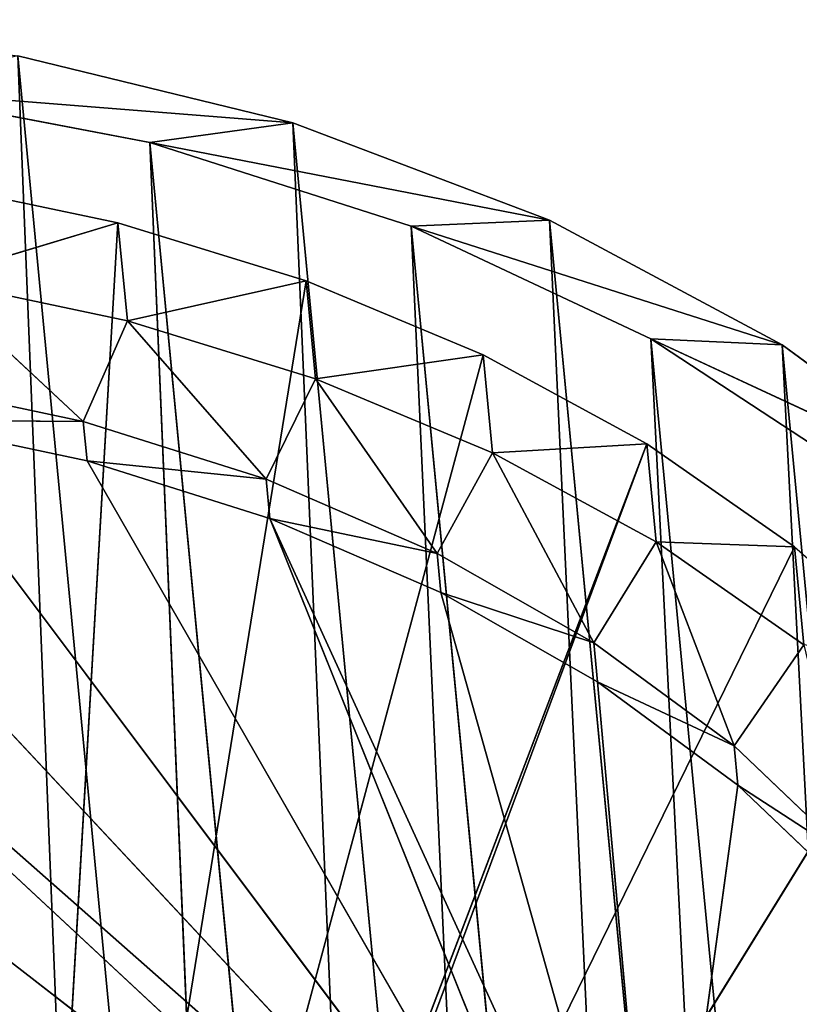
# Model space of a CAD drawing. Extents: x -3 to 171, y 0 to 111.
# Tile 255 of 256: x 35 to 45, y 97 to 111. Entities that reach past the tile are written whole.
import ezdxf

# ---------------------------------------------------------------- set-up
doc = ezdxf.new("R2010")
doc.units = 0
doc.header["$LTSCALE"] = 25.4
doc.layers.get('0').update_dxf_attribs({"color": 13, "linetype": 'CONTINUOUS'})

# ---------------------------------------------------------------- blocks, each defined once
blk = doc.blocks.new('MONO-II-BRASS-7782_STL')
at = {"color": 44}
for p, q in [((75.451, 156.81, 40.768), (5.997, 78.009, 37.994)), ((75.451, 156.81, 40.768), (5.997, 78.009, 37.994)), ((75.941, 156.036, 44.677), (5.997, 78.009, 37.994)), ((75.941, 156.036, 44.677), (5.997, 78.009, 37.994)), ((75.941, 156.036, 44.677), (6.912, 76.868, 41.733)), ((75.941, 156.036, 44.677), (6.912, 76.868, 41.733)), ((7.177, 76.798, 39.788), (76.4, 155.793, 42.699)), ((7.177, 76.798, 39.788), (76.4, 155.793, 42.699)), ((76.855, 154.896, 48.416), (6.912, 76.868, 41.733)), ((76.855, 154.896, 48.416), (6.912, 76.868, 41.733)), ((7.177, 76.798, 39.788), (77.12, 154.825, 46.472)), ((7.177, 76.798, 39.788), (77.12, 154.825, 46.472)), ((76.855, 154.896, 48.416), (8.232, 75.386, 45.223)), ((76.855, 154.896, 48.416), (8.232, 75.386, 45.223)), ((8.315, 75.472, 43.343), (77.12, 154.825, 46.472)), ((8.315, 75.472, 43.343), (77.12, 154.825, 46.472)), ((8.315, 75.472, 43.343), (78.259, 153.5, 50.026)), ((8.315, 75.472, 43.343), (78.259, 153.5, 50.026)), ((9.848, 73.82, 46.6), (78.259, 153.5, 50.026)), ((9.848, 73.82, 46.6), (78.259, 153.5, 50.026)), ((78.176, 153.413, 51.906), (8.232, 75.386, 45.223)), ((78.176, 153.413, 51.906), (8.232, 75.386, 45.223)), ((78.176, 153.413, 51.906), (9.93, 73.593, 48.389)), ((78.176, 153.413, 51.906), (9.93, 73.593, 48.389)), ((9.848, 73.82, 46.6), (79.791, 151.847, 53.283)), ((9.848, 73.82, 46.6), (79.791, 151.847, 53.283)), ((79.873, 151.62, 55.072), (9.93, 73.593, 48.389)), ((79.873, 151.62, 55.072), (9.93, 73.593, 48.389)), ((6.912, 76.868, 41.733), (5.997, 78.009, 37.994)), ((6.912, 76.868, 41.733), (5.997, 78.009, 37.994)), ((6.912, 76.868, 41.733), (6.457, 77.766, 36.016)), ((6.457, 77.766, 36.016), (7.177, 76.798, 39.788)), ((6.912, 76.868, 41.733), (6.457, 77.766, 36.016)), ((6.457, 77.766, 36.016), (7.177, 76.798, 39.788)), ((8.232, 75.386, 45.223), (6.912, 76.868, 41.733)), ((6.912, 76.868, 41.733), (7.177, 76.798, 39.788)), ((6.912, 76.868, 41.733), (7.177, 76.798, 39.788)), ((8.232, 75.386, 45.223), (6.912, 76.868, 41.733)), ((8.232, 75.386, 45.223), (7.177, 76.798, 39.788)), ((7.177, 76.798, 39.788), (8.315, 75.472, 43.343)), ((8.232, 75.386, 45.223), (7.177, 76.798, 39.788)), ((7.177, 76.798, 39.788), (8.315, 75.472, 43.343)), ((8.232, 75.386, 45.223), (8.315, 75.472, 43.343)), ((8.232, 75.386, 45.223), (8.315, 75.472, 43.343)), ((9.93, 73.593, 48.389), (8.315, 75.472, 43.343)), ((8.315, 75.472, 43.343), (9.848, 73.82, 46.6)), ((9.93, 73.593, 48.389), (8.315, 75.472, 43.343)), ((8.315, 75.472, 43.343), (9.848, 73.82, 46.6)), ((9.93, 73.593, 48.389), (8.232, 75.386, 45.223)), ((9.93, 73.593, 48.389), (8.232, 75.386, 45.223)), ((11.968, 71.528, 51.163), (9.848, 73.82, 46.6)), ((9.848, 73.82, 46.6), (11.739, 71.877, 49.487)), ((11.968, 71.528, 51.163), (9.848, 73.82, 46.6)), ((9.93, 73.593, 48.389), (9.848, 73.82, 46.6)), ((9.93, 73.593, 48.389), (9.848, 73.82, 46.6)), ((9.848, 73.82, 46.6), (11.739, 71.877, 49.487)), ((11.968, 71.528, 51.163), (9.93, 73.593, 48.389)), ((11.968, 71.528, 51.163), (9.93, 73.593, 48.389))]:
    blk.add_line(p, q, dxfattribs=at)
at = {"color": 18}
for p, q in [((10.756, 78.356, 28.121), (24.375, 64.641, 45.714)), ((10.756, 78.356, 28.121), (24.375, 64.641, 45.714)), ((10.575, 78.282, 30.878), (24.375, 64.641, 45.714)), ((10.575, 78.282, 30.878), (24.375, 64.641, 45.714)), ((10.575, 78.282, 30.878), (24.008, 64.935, 46.12)), ((10.575, 78.282, 30.878), (24.008, 64.935, 46.12)), ((9.038, 78.076, 36.801), (8.269, 75.856, 39.354)), ((9.038, 78.076, 36.801), (8.269, 75.856, 39.354)), ((9.601, 77.342, 39.482), (9.038, 78.076, 36.801)), ((9.038, 78.076, 36.801), (10.972, 76.165, 38.882)), ((9.038, 78.076, 36.801), (10.972, 76.165, 38.882)), ((9.601, 77.342, 39.482), (9.038, 78.076, 36.801)), ((10.641, 77.988, 33.625), (24.008, 64.935, 46.12)), ((10.641, 77.988, 33.625), (24.008, 64.935, 46.12)), ((10.972, 76.165, 38.882), (10.952, 77.478, 36.323)), ((10.972, 76.165, 38.882), (10.952, 77.478, 36.323)), ((11.505, 76.759, 38.933), (10.952, 77.478, 36.323)), ((11.505, 76.759, 38.933), (10.952, 77.478, 36.323)), ((24.008, 64.935, 46.12), (10.952, 77.478, 36.323)), ((24.008, 64.935, 46.12), (10.952, 77.478, 36.323)), ((9.601, 77.342, 39.482), (8.269, 75.856, 39.354)), ((9.601, 77.342, 39.482), (8.269, 75.856, 39.354)), ((9.601, 77.342, 39.482), (9.058, 74.929, 41.915)), ((9.601, 77.342, 39.482), (9.058, 74.929, 41.915)), ((10.391, 76.415, 42.042), (9.601, 77.342, 39.482)), ((9.601, 77.342, 39.482), (10.972, 76.165, 38.882)), ((9.601, 77.342, 39.482), (10.972, 76.165, 38.882)), ((9.601, 77.342, 39.482), (11.757, 75.248, 41.368)), ((9.601, 77.342, 39.482), (11.757, 75.248, 41.368)), ((10.391, 76.415, 42.042), (9.601, 77.342, 39.482)), ((10.419, 76.883, 36.272), (10.972, 76.165, 38.882)), ((10.419, 76.883, 36.272), (10.972, 76.165, 38.882)), ((10.972, 76.165, 38.882), (11.505, 76.759, 38.933)), ((10.972, 76.165, 38.882), (11.505, 76.759, 38.933)), ((11.757, 75.248, 41.368), (11.505, 76.759, 38.933)), ((11.757, 75.248, 41.368), (11.505, 76.759, 38.933)), ((12.29, 75.842, 41.419), (11.505, 76.759, 38.933)), ((11.505, 76.759, 38.933), (24.008, 64.935, 46.12)), ((11.505, 76.759, 38.933), (24.008, 64.935, 46.12)), ((12.29, 75.842, 41.419), (11.505, 76.759, 38.933)), ((7.706, 76.59, 36.674), (8.269, 75.856, 39.354)), ((7.706, 76.59, 36.674), (8.269, 75.856, 39.354)), ((10.391, 76.415, 42.042), (9.058, 74.929, 41.915)), ((10.391, 76.415, 42.042), (9.058, 74.929, 41.915)), ((10.391, 76.415, 42.042), (10.065, 73.82, 44.322)), ((10.391, 76.415, 42.042), (10.065, 73.82, 44.322)), ((11.397, 75.306, 44.45), (10.391, 76.415, 42.042)), ((10.391, 76.415, 42.042), (11.757, 75.248, 41.368)), ((10.391, 76.415, 42.042), (11.757, 75.248, 41.368)), ((10.391, 76.415, 42.042), (12.765, 74.145, 43.694)), ((10.391, 76.415, 42.042), (12.765, 74.145, 43.694)), ((11.397, 75.306, 44.45), (10.391, 76.415, 42.042)), ((10.972, 76.165, 38.882), (11.757, 75.248, 41.368)), ((10.972, 76.165, 38.882), (11.757, 75.248, 41.368)), ((8.269, 75.856, 39.354), (9.058, 74.929, 41.915)), ((8.269, 75.856, 39.354), (9.058, 74.929, 41.915)), ((8.269, 75.856, 39.354), (34.143, 52.791, 37.847)), ((8.269, 75.856, 39.354), (34.143, 52.791, 37.847)), ((11.757, 75.248, 41.368), (12.29, 75.842, 41.419)), ((11.757, 75.248, 41.368), (12.29, 75.842, 41.419)), ((12.765, 74.145, 43.694), (12.29, 75.842, 41.419)), ((12.765, 74.145, 43.694), (12.29, 75.842, 41.419)), ((13.298, 74.74, 43.745), (12.29, 75.842, 41.419)), ((12.29, 75.842, 41.419), (24.008, 64.935, 46.12)), ((12.29, 75.842, 41.419), (24.008, 64.935, 46.12)), ((12.29, 75.842, 41.419), (23.832, 65.043, 46.706)), ((12.29, 75.842, 41.419), (23.832, 65.043, 46.706)), ((13.298, 74.74, 43.745), (12.29, 75.842, 41.419)), ((11.397, 75.306, 44.45), (10.065, 73.82, 44.322)), ((11.397, 75.306, 44.45), (10.065, 73.82, 44.322)), ((11.397, 75.306, 44.45), (11.276, 72.544, 46.546)), ((11.397, 75.306, 44.45), (11.276, 72.544, 46.546)), ((12.608, 74.03, 46.673), (11.397, 75.306, 44.45)), ((11.397, 75.306, 44.45), (12.765, 74.145, 43.694)), ((11.397, 75.306, 44.45), (12.765, 74.145, 43.694)), ((11.397, 75.306, 44.45), (13.98, 72.874, 45.825)), ((11.397, 75.306, 44.45), (13.98, 72.874, 45.825)), ((12.608, 74.03, 46.673), (11.397, 75.306, 44.45)), ((11.757, 75.248, 41.368), (12.765, 74.145, 43.694)), ((11.757, 75.248, 41.368), (12.765, 74.145, 43.694)), ((9.058, 74.929, 41.915), (10.065, 73.82, 44.322)), ((9.058, 74.929, 41.915), (10.065, 73.82, 44.322)), ((9.058, 74.929, 41.915), (34.143, 52.791, 37.847)), ((9.058, 74.929, 41.915), (34.143, 52.791, 37.847)), ((12.765, 74.145, 43.694), (13.298, 74.74, 43.745)), ((12.765, 74.145, 43.694), (13.298, 74.74, 43.745)), ((13.98, 72.874, 45.825), (13.298, 74.74, 43.745)), ((13.98, 72.874, 45.825), (13.298, 74.74, 43.745)), ((14.513, 73.468, 45.876), (13.298, 74.74, 43.745)), ((13.298, 74.74, 43.745), (23.832, 65.043, 46.706)), ((13.298, 74.74, 43.745), (23.832, 65.043, 46.706)), ((14.513, 73.468, 45.876), (13.298, 74.74, 43.745)), ((12.765, 74.145, 43.694), (13.98, 72.874, 45.825)), ((12.765, 74.145, 43.694), (13.98, 72.874, 45.825)), ((12.608, 74.03, 46.673), (11.276, 72.544, 46.546)), ((12.608, 74.03, 46.673), (11.276, 72.544, 46.546)), ((14.008, 72.603, 48.684), (12.608, 74.03, 46.673)), ((12.608, 74.03, 46.673), (12.676, 71.117, 48.557)), ((12.608, 74.03, 46.673), (12.676, 71.117, 48.557)), ((12.608, 74.03, 46.673), (13.98, 72.874, 45.825)), ((12.608, 74.03, 46.673), (13.98, 72.874, 45.825)), ((12.608, 74.03, 46.673), (15.385, 71.451, 47.733)), ((12.608, 74.03, 46.673), (15.385, 71.451, 47.733)), ((14.008, 72.603, 48.684), (12.608, 74.03, 46.673)), ((10.065, 73.82, 44.322), (11.276, 72.544, 46.546)), ((10.065, 73.82, 44.322), (11.276, 72.544, 46.546)), ((10.065, 73.82, 44.322), (34.143, 52.791, 37.847)), ((10.065, 73.82, 44.322), (34.143, 52.791, 37.847)), ((13.98, 72.874, 45.825), (14.513, 73.468, 45.876)), ((13.98, 72.874, 45.825), (14.513, 73.468, 45.876)), ((15.385, 71.451, 47.733), (14.513, 73.468, 45.876)), ((15.385, 71.451, 47.733), (14.513, 73.468, 45.876)), ((15.918, 72.045, 47.783), (14.513, 73.468, 45.876)), ((23.832, 65.043, 46.706), (14.513, 73.468, 45.876)), ((15.918, 72.045, 47.783), (14.513, 73.468, 45.876)), ((23.832, 65.043, 46.706), (14.513, 73.468, 45.876)), ((13.98, 72.874, 45.825), (15.385, 71.451, 47.733)), ((13.98, 72.874, 45.825), (15.385, 71.451, 47.733)), ((14.008, 72.603, 48.684), (12.676, 71.117, 48.557)), ((14.008, 72.603, 48.684), (12.676, 71.117, 48.557)), ((14.008, 72.603, 48.684), (15.385, 71.451, 47.733)), ((14.008, 72.603, 48.684), (15.385, 71.451, 47.733)), ((11.276, 72.544, 46.546), (12.676, 71.117, 48.557)), ((11.276, 72.544, 46.546), (12.676, 71.117, 48.557)), ((11.276, 72.544, 46.546), (34.153, 52.765, 38.04)), ((11.276, 72.544, 46.546), (34.153, 52.765, 38.04)), ((11.276, 72.544, 46.546), (34.143, 52.791, 37.847)), ((11.276, 72.544, 46.546), (34.143, 52.791, 37.847)), ((15.385, 71.451, 47.733), (15.918, 72.045, 47.783)), ((15.385, 71.451, 47.733), (15.918, 72.045, 47.783)), ((16.96, 69.897, 49.388), (15.918, 72.045, 47.783)), ((16.96, 69.897, 49.388), (15.918, 72.045, 47.783)), ((17.493, 70.491, 49.439), (15.918, 72.045, 47.783)), ((23.832, 65.043, 46.706), (15.918, 72.045, 47.783)), ((17.493, 70.491, 49.439), (15.918, 72.045, 47.783)), ((23.832, 65.043, 46.706), (15.918, 72.045, 47.783)), ((15.385, 71.451, 47.733), (16.96, 69.897, 49.388)), ((15.385, 71.451, 47.733), (16.96, 69.897, 49.388)), ((12.676, 71.117, 48.557), (14.246, 69.558, 50.33)), ((12.676, 71.117, 48.557), (14.246, 69.558, 50.33)), ((12.676, 71.117, 48.557), (34.153, 52.765, 38.04)), ((12.676, 71.117, 48.557), (34.153, 52.765, 38.04)), ((14.246, 69.558, 50.33), (34.153, 52.765, 38.04)), ((14.246, 69.558, 50.33), (34.153, 52.765, 38.04))]:
    blk.add_line(p, q, dxfattribs=at)
at = {"color": 44}
mesh = blk.add_polyface(dxfattribs=at)
corners = [(75.396, 157.201, 36.773), (5.507, 78.783, 34.085), (75.451, 156.81, 40.768)]
mesh.append_faces([[corners[k] for k in face] for face in [(0, 1, 2)]], dxfattribs={"color": 44})
mesh = blk.add_polyface(dxfattribs=at)
corners = [(75.451, 156.81, 40.768), (5.507, 78.783, 34.085), (5.997, 78.009, 37.994)]
mesh.append_faces([[corners[k] for k in face] for face in [(0, 1, 2)]], dxfattribs={"color": 44})
mesh = blk.add_polyface(dxfattribs=at)
corners = [(75.451, 156.81, 40.768), (5.997, 78.009, 37.994), (75.941, 156.036, 44.677)]
mesh.append_faces([[corners[k] for k in face] for face in [(0, 1, 2)]], dxfattribs={"color": 44})
mesh = blk.add_polyface(dxfattribs=at)
corners = [(76.272, 156.581, 34.84), (76.116, 156.383, 38.793), (6.172, 78.356, 32.11)]
mesh.append_faces([[corners[k] for k in face] for face in [(0, 1, 2)]], dxfattribs={"color": 44})
mesh = blk.add_polyface(dxfattribs=at)
corners = [(76.116, 156.383, 38.793), (6.457, 77.766, 36.016), (6.172, 78.356, 32.11)]
mesh.append_faces([[corners[k] for k in face] for face in [(0, 1, 2)]], dxfattribs={"color": 44})
mesh = blk.add_polyface(dxfattribs=at)
corners = [(76.116, 156.383, 38.793), (76.4, 155.793, 42.699), (6.457, 77.766, 36.016)]
mesh.append_faces([[corners[k] for k in face] for face in [(0, 1, 2)]], dxfattribs={"color": 44})
mesh = blk.add_polyface(dxfattribs=at)
corners = [(75.941, 156.036, 44.677), (5.997, 78.009, 37.994), (6.912, 76.868, 41.733)]
mesh.append_faces([[corners[k] for k in face] for face in [(0, 1, 2)]], dxfattribs={"color": 44})
mesh = blk.add_polyface(dxfattribs=at)
corners = [(75.941, 156.036, 44.677), (6.912, 76.868, 41.733), (76.855, 154.896, 48.416)]
mesh.append_faces([[corners[k] for k in face] for face in [(0, 1, 2)]], dxfattribs={"color": 44})
mesh = blk.add_polyface(dxfattribs=at)
corners = [(76.4, 155.793, 42.699), (7.177, 76.798, 39.788), (6.457, 77.766, 36.016)]
mesh.append_faces([[corners[k] for k in face] for face in [(0, 1, 2)]], dxfattribs={"color": 44})
mesh = blk.add_polyface(dxfattribs=at)
corners = [(76.4, 155.793, 42.699), (77.12, 154.825, 46.472), (7.177, 76.798, 39.788)]
mesh.append_faces([[corners[k] for k in face] for face in [(0, 1, 2)]], dxfattribs={"color": 44})
mesh = blk.add_polyface(dxfattribs=at)
corners = [(76.855, 154.896, 48.416), (6.912, 76.868, 41.733), (8.232, 75.386, 45.223)]
mesh.append_faces([[corners[k] for k in face] for face in [(0, 1, 2)]], dxfattribs={"color": 44})
mesh = blk.add_polyface(dxfattribs=at)
corners = [(77.12, 154.825, 46.472), (8.315, 75.472, 43.343), (7.177, 76.798, 39.788)]
mesh.append_faces([[corners[k] for k in face] for face in [(0, 1, 2)]], dxfattribs={"color": 44})
mesh = blk.add_polyface(dxfattribs=at)
corners = [(76.855, 154.896, 48.416), (8.232, 75.386, 45.223), (78.176, 153.413, 51.906)]
mesh.append_faces([[corners[k] for k in face] for face in [(0, 1, 2)]], dxfattribs={"color": 44})
mesh = blk.add_polyface(dxfattribs=at)
corners = [(77.12, 154.825, 46.472), (78.259, 153.5, 50.026), (8.315, 75.472, 43.343)]
mesh.append_faces([[corners[k] for k in face] for face in [(0, 1, 2)]], dxfattribs={"color": 44})
mesh = blk.add_polyface(dxfattribs=at)
corners = [(78.259, 153.5, 50.026), (9.848, 73.82, 46.6), (8.315, 75.472, 43.343)]
mesh.append_faces([[corners[k] for k in face] for face in [(0, 1, 2)]], dxfattribs={"color": 44})
mesh = blk.add_polyface(dxfattribs=at)
corners = [(78.259, 153.5, 50.026), (79.791, 151.847, 53.283), (9.848, 73.82, 46.6)]
mesh.append_faces([[corners[k] for k in face] for face in [(0, 1, 2)]], dxfattribs={"color": 44})
mesh = blk.add_polyface(dxfattribs=at)
corners = [(78.176, 153.413, 51.906), (8.232, 75.386, 45.223), (9.93, 73.593, 48.389)]
mesh.append_faces([[corners[k] for k in face] for face in [(0, 1, 2)]], dxfattribs={"color": 44})
mesh = blk.add_polyface(dxfattribs=at)
corners = [(78.176, 153.413, 51.906), (9.93, 73.593, 48.389), (79.873, 151.62, 55.072)]
mesh.append_faces([[corners[k] for k in face] for face in [(0, 1, 2)]], dxfattribs={"color": 44})
mesh = blk.add_polyface(dxfattribs=at)
corners = [(79.791, 151.847, 53.283), (11.739, 71.877, 49.487), (9.848, 73.82, 46.6)]
mesh.append_faces([[corners[k] for k in face] for face in [(0, 1, 2)]], dxfattribs={"color": 44})
mesh = blk.add_polyface(dxfattribs=at)
corners = [(79.873, 151.62, 55.072), (9.93, 73.593, 48.389), (11.968, 71.528, 51.163)]
mesh.append_faces([[corners[k] for k in face] for face in [(0, 1, 2)]], dxfattribs={"color": 44})
at = {"color": 18}
mesh = blk.add_polyface(dxfattribs=at)
corners = [(24.375, 64.641, 45.714), (10.756, 78.356, 28.121), (10.575, 78.282, 30.878)]
mesh.append_faces([[corners[k] for k in face] for face in [(0, 1, 2)]], dxfattribs={"color": 18})
mesh = blk.add_polyface(dxfattribs=at)
corners = [(24.375, 64.641, 45.714), (11.181, 78.209, 25.394), (10.756, 78.356, 28.121)]
mesh.append_faces([[corners[k] for k in face] for face in [(0, 1, 2)]], dxfattribs={"color": 18})
mesh = blk.add_polyface(dxfattribs=at)
corners = [(24.008, 64.935, 46.12), (24.375, 64.641, 45.714), (10.575, 78.282, 30.878)]
mesh.append_faces([[corners[k] for k in face] for face in [(0, 1, 2)]], dxfattribs={"color": 18})
mesh = blk.add_polyface(dxfattribs=at)
corners = [(24.008, 64.935, 46.12), (10.575, 78.282, 30.878), (10.641, 77.988, 33.625)]
mesh.append_faces([[corners[k] for k in face] for face in [(0, 1, 2)]], dxfattribs={"color": 18})
mesh = blk.add_polyface(dxfattribs=at)
corners = [(24.375, 64.641, 45.714), (11.843, 77.843, 22.736), (11.181, 78.209, 25.394)]
mesh.append_faces([[corners[k] for k in face] for face in [(0, 1, 2)]], dxfattribs={"color": 18})
mesh = blk.add_polyface(dxfattribs=at)
corners = [(9.038, 78.076, 36.801), (7.706, 76.59, 36.674), (8.269, 75.856, 39.354)]
mesh.append_faces([[corners[k] for k in face] for face in [(0, 1, 2)]], dxfattribs={"color": 18})
mesh = blk.add_polyface(dxfattribs=at)
corners = [(9.038, 78.076, 36.801), (8.269, 75.856, 39.354), (9.601, 77.342, 39.482)]
mesh.append_faces([[corners[k] for k in face] for face in [(0, 1, 2)]], dxfattribs={"color": 18})
mesh = blk.add_polyface(dxfattribs=at)
corners = [(10.972, 76.165, 38.882), (10.419, 76.883, 36.272), (9.038, 78.076, 36.801)]
mesh.append_faces([[corners[k] for k in face] for face in [(0, 1, 2)]], dxfattribs={"color": 18})
mesh = blk.add_polyface(dxfattribs=at)
corners = [(9.601, 77.342, 39.482), (10.972, 76.165, 38.882), (9.038, 78.076, 36.801)]
mesh.append_faces([[corners[k] for k in face] for face in [(0, 1, 2)]], dxfattribs={"color": 18})
at = {"color": 44}
mesh = blk.add_polyface(dxfattribs=at)
corners = [(6.912, 76.868, 41.733), (5.997, 78.009, 37.994), (6.457, 77.766, 36.016)]
mesh.append_faces([[corners[k] for k in face] for face in [(0, 1, 2)]], dxfattribs={"color": 44})
at = {"color": 18}
mesh = blk.add_polyface(dxfattribs=at)
corners = [(24.008, 64.935, 46.12), (10.641, 77.988, 33.625), (10.952, 77.478, 36.323)]
mesh.append_faces([[corners[k] for k in face] for face in [(0, 1, 2)]], dxfattribs={"color": 18})
mesh = blk.add_polyface(dxfattribs=at)
corners = [(24.375, 64.641, 45.714), (12.734, 77.263, 20.185), (11.843, 77.843, 22.736)]
mesh.append_faces([[corners[k] for k in face] for face in [(0, 1, 2)]], dxfattribs={"color": 18})
at = {"color": 44}
mesh = blk.add_polyface(dxfattribs=at)
corners = [(6.912, 76.868, 41.733), (6.457, 77.766, 36.016), (7.177, 76.798, 39.788)]
mesh.append_faces([[corners[k] for k in face] for face in [(0, 1, 2)]], dxfattribs={"color": 44})
at = {"color": 18}
mesh = blk.add_polyface(dxfattribs=at)
corners = [(10.952, 77.478, 36.323), (10.419, 76.883, 36.272), (10.972, 76.165, 38.882)]
mesh.append_faces([[corners[k] for k in face] for face in [(0, 1, 2)]], dxfattribs={"color": 18})
mesh = blk.add_polyface(dxfattribs=at)
corners = [(10.952, 77.478, 36.323), (10.972, 76.165, 38.882), (11.505, 76.759, 38.933)]
mesh.append_faces([[corners[k] for k in face] for face in [(0, 1, 2)]], dxfattribs={"color": 18})
mesh = blk.add_polyface(dxfattribs=at)
corners = [(24.008, 64.935, 46.12), (10.952, 77.478, 36.323), (11.505, 76.759, 38.933)]
mesh.append_faces([[corners[k] for k in face] for face in [(0, 1, 2)]], dxfattribs={"color": 18})
mesh = blk.add_polyface(dxfattribs=at)
corners = [(9.601, 77.342, 39.482), (8.269, 75.856, 39.354), (9.058, 74.929, 41.915)]
mesh.append_faces([[corners[k] for k in face] for face in [(0, 1, 2)]], dxfattribs={"color": 18})
mesh = blk.add_polyface(dxfattribs=at)
corners = [(9.601, 77.342, 39.482), (9.058, 74.929, 41.915), (10.391, 76.415, 42.042)]
mesh.append_faces([[corners[k] for k in face] for face in [(0, 1, 2)]], dxfattribs={"color": 18})
mesh = blk.add_polyface(dxfattribs=at)
corners = [(11.757, 75.248, 41.368), (10.972, 76.165, 38.882), (9.601, 77.342, 39.482)]
mesh.append_faces([[corners[k] for k in face] for face in [(0, 1, 2)]], dxfattribs={"color": 18})
mesh = blk.add_polyface(dxfattribs=at)
corners = [(10.391, 76.415, 42.042), (11.757, 75.248, 41.368), (9.601, 77.342, 39.482)]
mesh.append_faces([[corners[k] for k in face] for face in [(0, 1, 2)]], dxfattribs={"color": 18})
mesh = blk.add_polyface(dxfattribs=at)
corners = [(24.375, 64.641, 45.714), (13.841, 76.477, 17.778), (12.734, 77.263, 20.185)]
mesh.append_faces([[corners[k] for k in face] for face in [(0, 1, 2)]], dxfattribs={"color": 18})
at = {"color": 44}
mesh = blk.add_polyface(dxfattribs=at)
corners = [(8.232, 75.386, 45.223), (6.912, 76.868, 41.733), (7.177, 76.798, 39.788)]
mesh.append_faces([[corners[k] for k in face] for face in [(0, 1, 2)]], dxfattribs={"color": 44})
mesh = blk.add_polyface(dxfattribs=at)
corners = [(8.232, 75.386, 45.223), (7.177, 76.798, 39.788), (8.315, 75.472, 43.343)]
mesh.append_faces([[corners[k] for k in face] for face in [(0, 1, 2)]], dxfattribs={"color": 44})
at = {"color": 18}
mesh = blk.add_polyface(dxfattribs=at)
corners = [(11.505, 76.759, 38.933), (10.972, 76.165, 38.882), (11.757, 75.248, 41.368)]
mesh.append_faces([[corners[k] for k in face] for face in [(0, 1, 2)]], dxfattribs={"color": 18})
mesh = blk.add_polyface(dxfattribs=at)
corners = [(11.505, 76.759, 38.933), (11.757, 75.248, 41.368), (12.29, 75.842, 41.419)]
mesh.append_faces([[corners[k] for k in face] for face in [(0, 1, 2)]], dxfattribs={"color": 18})
mesh = blk.add_polyface(dxfattribs=at)
corners = [(24.008, 64.935, 46.12), (11.505, 76.759, 38.933), (12.29, 75.842, 41.419)]
mesh.append_faces([[corners[k] for k in face] for face in [(0, 1, 2)]], dxfattribs={"color": 18})
mesh = blk.add_polyface(dxfattribs=at)
corners = [(8.269, 75.856, 39.354), (7.706, 76.59, 36.674), (34.143, 52.791, 37.847)]
mesh.append_faces([[corners[k] for k in face] for face in [(0, 1, 2)]], dxfattribs={"color": 18})
mesh = blk.add_polyface(dxfattribs=at)
corners = [(24.375, 64.641, 45.714), (15.147, 75.497, 15.548), (13.841, 76.477, 17.778)]
mesh.append_faces([[corners[k] for k in face] for face in [(0, 1, 2)]], dxfattribs={"color": 18})
mesh = blk.add_polyface(dxfattribs=at)
corners = [(10.391, 76.415, 42.042), (9.058, 74.929, 41.915), (10.065, 73.82, 44.322)]
mesh.append_faces([[corners[k] for k in face] for face in [(0, 1, 2)]], dxfattribs={"color": 18})
mesh = blk.add_polyface(dxfattribs=at)
corners = [(10.391, 76.415, 42.042), (10.065, 73.82, 44.322), (11.397, 75.306, 44.45)]
mesh.append_faces([[corners[k] for k in face] for face in [(0, 1, 2)]], dxfattribs={"color": 18})
mesh = blk.add_polyface(dxfattribs=at)
corners = [(12.765, 74.145, 43.694), (11.757, 75.248, 41.368), (10.391, 76.415, 42.042)]
mesh.append_faces([[corners[k] for k in face] for face in [(0, 1, 2)]], dxfattribs={"color": 18})
mesh = blk.add_polyface(dxfattribs=at)
corners = [(11.397, 75.306, 44.45), (12.765, 74.145, 43.694), (10.391, 76.415, 42.042)]
mesh.append_faces([[corners[k] for k in face] for face in [(0, 1, 2)]], dxfattribs={"color": 18})
mesh = blk.add_polyface(dxfattribs=at)
corners = [(9.058, 74.929, 41.915), (8.269, 75.856, 39.354), (34.143, 52.791, 37.847)]
mesh.append_faces([[corners[k] for k in face] for face in [(0, 1, 2)]], dxfattribs={"color": 18})
mesh = blk.add_polyface(dxfattribs=at)
corners = [(12.29, 75.842, 41.419), (11.757, 75.248, 41.368), (12.765, 74.145, 43.694)]
mesh.append_faces([[corners[k] for k in face] for face in [(0, 1, 2)]], dxfattribs={"color": 18})
mesh = blk.add_polyface(dxfattribs=at)
corners = [(12.29, 75.842, 41.419), (12.765, 74.145, 43.694), (13.298, 74.74, 43.745)]
mesh.append_faces([[corners[k] for k in face] for face in [(0, 1, 2)]], dxfattribs={"color": 18})
mesh = blk.add_polyface(dxfattribs=at)
corners = [(23.832, 65.043, 46.706), (24.008, 64.935, 46.12), (12.29, 75.842, 41.419)]
mesh.append_faces([[corners[k] for k in face] for face in [(0, 1, 2)]], dxfattribs={"color": 18})
mesh = blk.add_polyface(dxfattribs=at)
corners = [(23.832, 65.043, 46.706), (12.29, 75.842, 41.419), (13.298, 74.74, 43.745)]
mesh.append_faces([[corners[k] for k in face] for face in [(0, 1, 2)]], dxfattribs={"color": 18})
at = {"color": 44}
mesh = blk.add_polyface(dxfattribs=at)
corners = [(9.93, 73.593, 48.389), (8.232, 75.386, 45.223), (8.315, 75.472, 43.343)]
mesh.append_faces([[corners[k] for k in face] for face in [(0, 1, 2)]], dxfattribs={"color": 44})
mesh = blk.add_polyface(dxfattribs=at)
corners = [(9.93, 73.593, 48.389), (8.315, 75.472, 43.343), (9.848, 73.82, 46.6)]
mesh.append_faces([[corners[k] for k in face] for face in [(0, 1, 2)]], dxfattribs={"color": 44})
at = {"color": 18}
mesh = blk.add_polyface(dxfattribs=at)
corners = [(24.375, 64.641, 45.714), (22.367, 69.164, 13.927), (15.147, 75.497, 15.548)]
mesh.append_faces([[corners[k] for k in face] for face in [(0, 1, 2)]], dxfattribs={"color": 18})
mesh = blk.add_polyface(dxfattribs=at)
corners = [(11.397, 75.306, 44.45), (10.065, 73.82, 44.322), (11.276, 72.544, 46.546)]
mesh.append_faces([[corners[k] for k in face] for face in [(0, 1, 2)]], dxfattribs={"color": 18})
mesh = blk.add_polyface(dxfattribs=at)
corners = [(12.608, 74.03, 46.673), (11.397, 75.306, 44.45), (11.276, 72.544, 46.546)]
mesh.append_faces([[corners[k] for k in face] for face in [(0, 1, 2)]], dxfattribs={"color": 18})
mesh = blk.add_polyface(dxfattribs=at)
corners = [(13.98, 72.874, 45.825), (12.765, 74.145, 43.694), (11.397, 75.306, 44.45)]
mesh.append_faces([[corners[k] for k in face] for face in [(0, 1, 2)]], dxfattribs={"color": 18})
mesh = blk.add_polyface(dxfattribs=at)
corners = [(12.608, 74.03, 46.673), (13.98, 72.874, 45.825), (11.397, 75.306, 44.45)]
mesh.append_faces([[corners[k] for k in face] for face in [(0, 1, 2)]], dxfattribs={"color": 18})
mesh = blk.add_polyface(dxfattribs=at)
corners = [(10.065, 73.82, 44.322), (9.058, 74.929, 41.915), (34.143, 52.791, 37.847)]
mesh.append_faces([[corners[k] for k in face] for face in [(0, 1, 2)]], dxfattribs={"color": 18})
mesh = blk.add_polyface(dxfattribs=at)
corners = [(13.98, 72.874, 45.825), (13.298, 74.74, 43.745), (12.765, 74.145, 43.694)]
mesh.append_faces([[corners[k] for k in face] for face in [(0, 1, 2)]], dxfattribs={"color": 18})
mesh = blk.add_polyface(dxfattribs=at)
corners = [(14.513, 73.468, 45.876), (13.298, 74.74, 43.745), (13.98, 72.874, 45.825)]
mesh.append_faces([[corners[k] for k in face] for face in [(0, 1, 2)]], dxfattribs={"color": 18})
mesh = blk.add_polyface(dxfattribs=at)
corners = [(23.832, 65.043, 46.706), (13.298, 74.74, 43.745), (14.513, 73.468, 45.876)]
mesh.append_faces([[corners[k] for k in face] for face in [(0, 1, 2)]], dxfattribs={"color": 18})
mesh = blk.add_polyface(dxfattribs=at)
corners = [(12.676, 71.117, 48.557), (12.608, 74.03, 46.673), (11.276, 72.544, 46.546)]
mesh.append_faces([[corners[k] for k in face] for face in [(0, 1, 2)]], dxfattribs={"color": 18})
mesh = blk.add_polyface(dxfattribs=at)
corners = [(14.008, 72.603, 48.684), (12.608, 74.03, 46.673), (12.676, 71.117, 48.557)]
mesh.append_faces([[corners[k] for k in face] for face in [(0, 1, 2)]], dxfattribs={"color": 18})
mesh = blk.add_polyface(dxfattribs=at)
corners = [(15.385, 71.451, 47.733), (13.98, 72.874, 45.825), (12.608, 74.03, 46.673)]
mesh.append_faces([[corners[k] for k in face] for face in [(0, 1, 2)]], dxfattribs={"color": 18})
mesh = blk.add_polyface(dxfattribs=at)
corners = [(14.008, 72.603, 48.684), (15.385, 71.451, 47.733), (12.608, 74.03, 46.673)]
mesh.append_faces([[corners[k] for k in face] for face in [(0, 1, 2)]], dxfattribs={"color": 18})
at = {"color": 44}
mesh = blk.add_polyface(dxfattribs=at)
corners = [(11.968, 71.528, 51.163), (9.848, 73.82, 46.6), (11.739, 71.877, 49.487)]
mesh.append_faces([[corners[k] for k in face] for face in [(0, 1, 2)]], dxfattribs={"color": 44})
mesh = blk.add_polyface(dxfattribs=at)
corners = [(11.968, 71.528, 51.163), (9.93, 73.593, 48.389), (9.848, 73.82, 46.6)]
mesh.append_faces([[corners[k] for k in face] for face in [(0, 1, 2)]], dxfattribs={"color": 44})
at = {"color": 18}
mesh = blk.add_polyface(dxfattribs=at)
corners = [(11.276, 72.544, 46.546), (10.065, 73.82, 44.322), (34.143, 52.791, 37.847)]
mesh.append_faces([[corners[k] for k in face] for face in [(0, 1, 2)]], dxfattribs={"color": 18})
mesh = blk.add_polyface(dxfattribs=at)
corners = [(15.385, 71.451, 47.733), (14.513, 73.468, 45.876), (13.98, 72.874, 45.825)]
mesh.append_faces([[corners[k] for k in face] for face in [(0, 1, 2)]], dxfattribs={"color": 18})
mesh = blk.add_polyface(dxfattribs=at)
corners = [(15.918, 72.045, 47.783), (14.513, 73.468, 45.876), (15.385, 71.451, 47.733)]
mesh.append_faces([[corners[k] for k in face] for face in [(0, 1, 2)]], dxfattribs={"color": 18})
mesh = blk.add_polyface(dxfattribs=at)
corners = [(15.918, 72.045, 47.783), (23.832, 65.043, 46.706), (14.513, 73.468, 45.876)]
mesh.append_faces([[corners[k] for k in face] for face in [(0, 1, 2)]], dxfattribs={"color": 18})
mesh = blk.add_polyface(dxfattribs=at)
corners = [(14.246, 69.558, 50.33), (14.008, 72.603, 48.684), (12.676, 71.117, 48.557)]
mesh.append_faces([[corners[k] for k in face] for face in [(0, 1, 2)]], dxfattribs={"color": 18})
mesh = blk.add_polyface(dxfattribs=at)
corners = [(16.96, 69.897, 49.388), (15.385, 71.451, 47.733), (14.008, 72.603, 48.684)]
mesh.append_faces([[corners[k] for k in face] for face in [(0, 1, 2)]], dxfattribs={"color": 18})
mesh = blk.add_polyface(dxfattribs=at)
corners = [(12.676, 71.117, 48.557), (11.276, 72.544, 46.546), (34.153, 52.765, 38.04)]
mesh.append_faces([[corners[k] for k in face] for face in [(0, 1, 2)]], dxfattribs={"color": 18})
mesh = blk.add_polyface(dxfattribs=at)
corners = [(11.276, 72.544, 46.546), (34.143, 52.791, 37.847), (34.153, 52.765, 38.04)]
mesh.append_faces([[corners[k] for k in face] for face in [(0, 1, 2)]], dxfattribs={"color": 18})
mesh = blk.add_polyface(dxfattribs=at)
corners = [(16.96, 69.897, 49.388), (15.918, 72.045, 47.783), (15.385, 71.451, 47.733)]
mesh.append_faces([[corners[k] for k in face] for face in [(0, 1, 2)]], dxfattribs={"color": 18})
mesh = blk.add_polyface(dxfattribs=at)
corners = [(17.493, 70.491, 49.439), (15.918, 72.045, 47.783), (16.96, 69.897, 49.388)]
mesh.append_faces([[corners[k] for k in face] for face in [(0, 1, 2)]], dxfattribs={"color": 18})
mesh = blk.add_polyface(dxfattribs=at)
corners = [(17.493, 70.491, 49.439), (23.832, 65.043, 46.706), (15.918, 72.045, 47.783)]
mesh.append_faces([[corners[k] for k in face] for face in [(0, 1, 2)]], dxfattribs={"color": 18})
mesh = blk.add_polyface(dxfattribs=at)
corners = [(14.246, 69.558, 50.33), (12.676, 71.117, 48.557), (34.153, 52.765, 38.04)]
mesh.append_faces([[corners[k] for k in face] for face in [(0, 1, 2)]], dxfattribs={"color": 18})
mesh = blk.add_polyface(dxfattribs=at)
corners = [(19.216, 68.829, 50.82), (23.832, 65.043, 46.706), (17.493, 70.491, 49.439)]
mesh.append_faces([[corners[k] for k in face] for face in [(0, 1, 2)]], dxfattribs={"color": 18})
mesh = blk.add_polyface(dxfattribs=at)
corners = [(15.966, 67.886, 51.842), (14.246, 69.558, 50.33), (34.153, 52.765, 38.04)]
mesh.append_faces([[corners[k] for k in face] for face in [(0, 1, 2)]], dxfattribs={"color": 18})
mesh = blk.add_polyface(dxfattribs=at)
corners = [(17.815, 66.124, 53.073), (15.966, 67.886, 51.842), (34.153, 52.765, 38.04)]
mesh.append_faces([[corners[k] for k in face] for face in [(0, 1, 2)]], dxfattribs={"color": 18})
mesh = blk.add_polyface(dxfattribs=at)
corners = [(19.767, 64.293, 54.008), (17.815, 66.124, 53.073), (34.153, 52.765, 38.04)]
mesh.append_faces([[corners[k] for k in face] for face in [(0, 1, 2)]], dxfattribs={"color": 18})

msp = doc.modelspace()

# ---------------------------------------------------------------- block references
at = {"color": 0, "extrusion": (1, -2.77556e-16, -4.74447e-16), "rotation": 180}
msp.add_blockref('MONO-II-BRASS-7782_STL', (116.383, 158.039, -3.456), dxfattribs=at)

doc.saveas('drawing.dxf')
